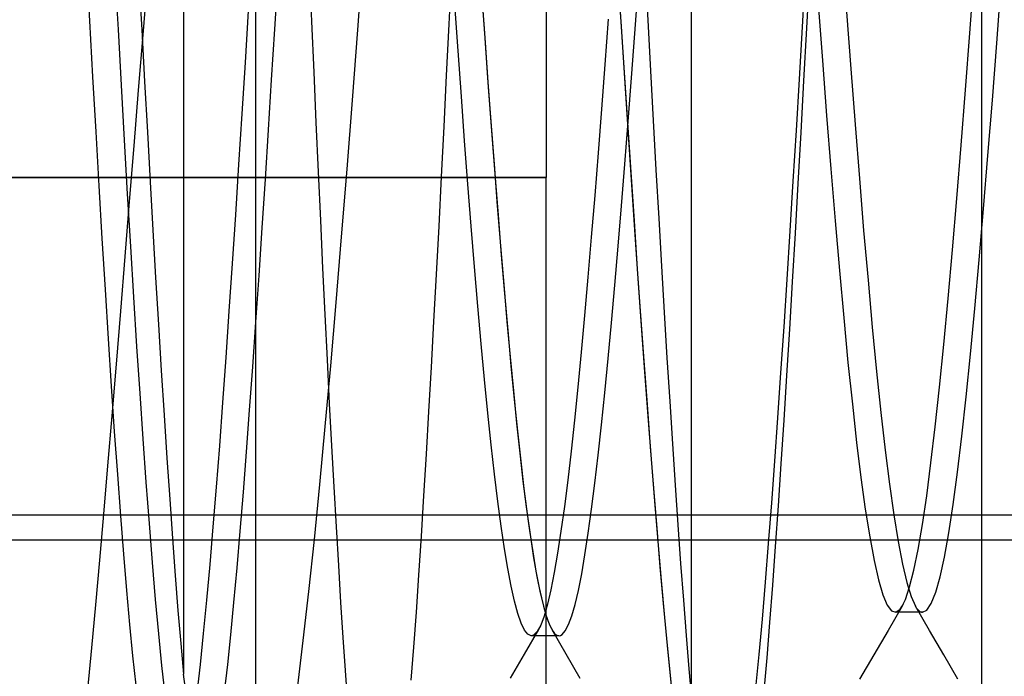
# Model space of a CAD drawing. Header units: millimetres. Extents: x 0 to 93, y -50 to 1.2.
# Tile 4 of 137: x 1.2 to 2.5, y -45 to -44.1. Entities that reach past the tile are written whole.
import ezdxf

# ---------------------------------------------------------------- set-up
doc = ezdxf.new("R2010")
doc.units = ezdxf.units.MM
doc.layers.add('MAIN-1', color=7, linetype='Continuous')
doc.layers.add('MAIN-2', color=7, linetype='Continuous')

msp = doc.modelspace()

# ---------------------------------------------------------------- linework, layer by layer
at = {"layer": 'MAIN-1'}
for p, q in [((10.1, -44.8), (1.1, -44.8)), ((1.9081, -44.9238), (1.9084, -44.9242)), ((1.9084, -44.9242), (1.9086, -44.9246)), ((1.9086, -44.9246), (1.9089, -44.925)), ((1.9089, -44.925), (1.9091, -44.9254)), ((1.9091, -44.9254), (1.9094, -44.9257)), ((1.9094, -44.9257), (1.9096, -44.9261))]:
    msp.add_line(p, q, dxfattribs=at)
at = {"layer": 'MAIN-2'}
for p, q in [((2.1, -26.8), (2.1, -49.2)), ((1.5, -45.7), (1.5, -41.2)), ((2.5, -41.2), (2.5, -45.7)), ((1.9, -42), (1.9, -44.3)), ((1.4, -43.8), (1.4, -44.9851)), ((1.4, -43.8), (1.4, -44.9851)), ((1.6473, -43.9978), (1.6399, -44.096)), ((1.6473, -43.9978), (1.6399, -44.096)), ((1.271, -44.0838), (1.2668, -44.0056)), ((1.271, -44.0838), (1.2668, -44.0056)), ((1.3056, -44.0176), (1.3098, -44.0957)), ((1.3056, -44.0176), (1.3098, -44.0957)), ((1.5771, -44.0846), (1.574, -44.014)), ((1.5771, -44.0846), (1.574, -44.014)), ((1.7696, -44.0167), (1.766, -44.0883)), ((1.7696, -44.0167), (1.766, -44.0883)), ((2.0033, -44.0849), (1.9988, -44.0143)), ((2.0363, -44.0128), (2.0401, -44.083)), ((2.0363, -44.0128), (2.0401, -44.083)), ((1.3386, -44.0235), (1.3425, -44.0961)), ((1.3386, -44.0235), (1.3425, -44.0961)), ((1.3501, -44.0264), (1.3439, -44.1028)), ((1.3501, -44.0264), (1.3439, -44.1028)), ((1.5259, -44.0954), (1.5303, -44.0248)), ((1.5259, -44.0954), (1.5303, -44.0248)), ((2.0038, -44.0913), (1.9991, -44.0192)), ((2.2572, -44.0195), (2.253, -44.0921)), ((2.2572, -44.0195), (2.253, -44.0921)), ((2.2593, -44.094), (2.2632, -44.021)), ((2.2593, -44.094), (2.2632, -44.021)), ((2.4839, -44.1008), (2.4898, -44.0213)), ((2.4839, -44.1008), (2.4898, -44.0213)), ((1.8105, -44.0383), (1.8149, -44.1006)), ((2.0222, -44.1012), (2.0268, -44.0391)), ((2.0222, -44.1012), (2.0268, -44.0391)), ((2.5211, -44.1145), (2.5271, -44.0342)), ((2.5211, -44.1145), (2.5271, -44.0342)), ((1.8114, -44.0509), (1.8158, -44.1134)), ((1.4894, -44.0699), (1.485, -44.1412)), ((1.4894, -44.0699), (1.485, -44.1412)), ((1.7785, -44.1252), (1.774, -44.0611)), ((1.7785, -44.1252), (1.774, -44.0611)), ((2.275, -44.0605), (2.2808, -44.1382)), ((2.275, -44.0605), (2.2808, -44.1382)), ((2.314, -44.0711), (2.3199, -44.1499)), ((2.314, -44.0711), (2.3199, -44.1499)), ((1.2753, -44.1609), (1.271, -44.0838)), ((1.2753, -44.1609), (1.271, -44.0838)), ((1.5801, -44.1546), (1.5771, -44.0846)), ((1.5801, -44.1546), (1.5771, -44.0846)), ((1.9856, -44.0812), (1.9809, -44.144)), ((1.9856, -44.0812), (1.9809, -44.144)), ((2.0079, -44.1549), (2.0033, -44.0849)), ((2.0401, -44.083), (2.0439, -44.1526)), ((2.0401, -44.083), (2.0439, -44.1526)), ((1.3098, -44.0957), (1.3141, -44.1725)), ((1.3098, -44.0957), (1.3141, -44.1725)), ((1.3425, -44.0961), (1.3464, -44.1675)), ((1.3425, -44.0961), (1.3464, -44.1675)), ((1.5216, -44.1652), (1.5259, -44.0954)), ((1.5216, -44.1652), (1.5259, -44.0954)), ((1.6399, -44.096), (1.6325, -44.193)), ((1.6399, -44.096), (1.6325, -44.193)), ((1.766, -44.0883), (1.7624, -44.1593)), ((1.766, -44.0883), (1.7624, -44.1593)), ((2.0084, -44.1628), (2.0038, -44.0913)), ((2.253, -44.0921), (2.2488, -44.164)), ((2.253, -44.0921), (2.2488, -44.164)), ((2.2554, -44.1664), (2.2593, -44.094)), ((2.2554, -44.1664), (2.2593, -44.094)), ((1.3439, -44.1028), (1.3377, -44.1795)), ((1.3439, -44.1028), (1.3377, -44.1795)), ((1.8149, -44.1006), (1.8193, -44.1621)), ((2.0177, -44.1624), (2.0222, -44.1012)), ((2.0177, -44.1624), (2.0222, -44.1012)), ((2.4779, -44.179), (2.4839, -44.1008)), ((2.4779, -44.179), (2.4839, -44.1008)), ((1.7831, -44.188), (1.7785, -44.1252)), ((1.7831, -44.188), (1.7785, -44.1252)), ((1.8158, -44.1134), (1.8203, -44.175)), ((2.5151, -44.1931), (2.5211, -44.1145)), ((2.5151, -44.1931), (2.5211, -44.1145)), ((2.2808, -44.1382), (2.2867, -44.2142)), ((2.2808, -44.1382), (2.2867, -44.2142)), ((1.485, -44.1412), (1.4805, -44.2121)), ((1.485, -44.1412), (1.4805, -44.2121)), ((1.9809, -44.144), (1.9763, -44.2056)), ((1.9809, -44.144), (1.9763, -44.2056)), ((2.0439, -44.1526), (2.0477, -44.2214)), ((2.0439, -44.1526), (2.0477, -44.2214)), ((2.3199, -44.1499), (2.3259, -44.2267)), ((2.3199, -44.1499), (2.3259, -44.2267)), ((1.2795, -44.2369), (1.2753, -44.1609)), ((1.2795, -44.2369), (1.2753, -44.1609)), ((1.5173, -44.2342), (1.5216, -44.1652)), ((1.5173, -44.2342), (1.5216, -44.1652)), ((1.5831, -44.2239), (1.5801, -44.1546)), ((1.5831, -44.2239), (1.5801, -44.1546)), ((1.7624, -44.1593), (1.7589, -44.2296)), ((1.7624, -44.1593), (1.7589, -44.2296)), ((1.8193, -44.1621), (1.8238, -44.2225)), ((2.0125, -44.2241), (2.0079, -44.1549)), ((2.0131, -44.2335), (2.0084, -44.1628)), ((2.0131, -44.2225), (2.0177, -44.1624)), ((2.0131, -44.2225), (2.0177, -44.1624)), ((2.2488, -44.164), (2.2446, -44.2351)), ((2.2488, -44.164), (2.2446, -44.2351)), ((2.2514, -44.2378), (2.2554, -44.1664)), ((2.2514, -44.2378), (2.2554, -44.1664)), ((1.3141, -44.1725), (1.3183, -44.2481)), ((1.3141, -44.1725), (1.3183, -44.2481)), ((1.3377, -44.1795), (1.3315, -44.2563)), ((1.3377, -44.1795), (1.3315, -44.2563)), ((1.3464, -44.1675), (1.3503, -44.2374)), ((1.3464, -44.1675), (1.3503, -44.2374)), ((1.8203, -44.175), (1.8247, -44.2356)), ((2.472, -44.2553), (2.4779, -44.179)), ((2.472, -44.2553), (2.4779, -44.179)), ((1.6325, -44.193), (1.6251, -44.2884)), ((1.6325, -44.193), (1.6251, -44.2884)), ((1.7876, -44.2493), (1.7831, -44.188)), ((1.7876, -44.2493), (1.7831, -44.188)), ((2.5091, -44.2694), (2.5151, -44.1931)), ((2.5091, -44.2694), (2.5151, -44.1931)), ((1.9763, -44.2056), (1.9716, -44.266)), ((1.9763, -44.2056), (1.9716, -44.266)), ((1.4805, -44.2121), (1.4761, -44.2821)), ((1.4805, -44.2121), (1.4761, -44.2821)), ((2.0477, -44.2214), (2.0514, -44.2894)), ((2.0477, -44.2214), (2.0514, -44.2894)), ((2.2867, -44.2142), (2.2925, -44.288)), ((2.2867, -44.2142), (2.2925, -44.288)), ((1.5129, -44.3023), (1.5173, -44.2342)), ((1.5129, -44.3023), (1.5173, -44.2342)), ((1.5862, -44.2921), (1.5831, -44.2239)), ((1.5862, -44.2921), (1.5831, -44.2239)), ((1.7589, -44.2296), (1.7554, -44.2988)), ((1.7589, -44.2296), (1.7554, -44.2988)), ((1.8238, -44.2225), (1.8282, -44.2816)), ((2.0085, -44.2814), (2.0131, -44.2225)), ((2.0085, -44.2814), (2.0131, -44.2225)), ((2.017, -44.2924), (2.0125, -44.2241)), ((2.0178, -44.3032), (2.0131, -44.2335)), ((2.2446, -44.2351), (2.2403, -44.3049)), ((2.2446, -44.2351), (2.2403, -44.3049)), ((2.3259, -44.2267), (2.3318, -44.3012)), ((2.3259, -44.2267), (2.3318, -44.3012)), ((1.2838, -44.3113), (1.2795, -44.2369)), ((1.2838, -44.3113), (1.2795, -44.2369)), ((1.3183, -44.2481), (1.3226, -44.3224)), ((1.3183, -44.2481), (1.3226, -44.3224)), ((1.3503, -44.2374), (1.3541, -44.3057)), ((1.3503, -44.2374), (1.3541, -44.3057)), ((1.8247, -44.2356), (1.8292, -44.2947)), ((2.2475, -44.3079), (2.2514, -44.2378)), ((2.2475, -44.3079), (2.2514, -44.2378)), ((1.3315, -44.2563), (1.3254, -44.3329)), ((1.3315, -44.2563), (1.3254, -44.3329)), ((1.7922, -44.3089), (1.7876, -44.2493)), ((1.7922, -44.3089), (1.7876, -44.2493)), ((2.466, -44.329), (2.472, -44.2553)), ((2.466, -44.329), (2.472, -44.2553)), ((1.9716, -44.266), (1.9669, -44.3248)), ((1.9716, -44.266), (1.9669, -44.3248)), ((2.503, -44.3431), (2.5091, -44.2694)), ((2.503, -44.3431), (2.5091, -44.2694)), ((1.4761, -44.2821), (1.4717, -44.3511)), ((1.4761, -44.2821), (1.4717, -44.3511)), ((1.6251, -44.2884), (1.6176, -44.3817)), ((1.6251, -44.2884), (1.6176, -44.3817)), ((1.8282, -44.2816), (1.8327, -44.339)), ((2.0039, -44.3388), (2.0085, -44.2814)), ((2.0039, -44.3388), (2.0085, -44.2814)), ((2.0514, -44.2894), (2.0552, -44.3563)), ((2.0514, -44.2894), (2.0552, -44.3563)), ((2.2925, -44.288), (2.2984, -44.3595)), ((2.2925, -44.288), (2.2984, -44.3595)), ((1.1, -44.3), (1.9, -44.3)), ((1.9, -44.3), (1.1, -44.3)), ((1.1, -44.3), (1.9, -44.3)), ((1.9, -44.3), (1.1, -44.3)), ((1.5086, -44.3694), (1.5129, -44.3023)), ((1.5086, -44.3694), (1.5129, -44.3023)), ((1.5893, -44.3592), (1.5862, -44.2921)), ((1.5893, -44.3592), (1.5862, -44.2921)), ((1.7554, -44.2988), (1.7519, -44.3669)), ((1.7554, -44.2988), (1.7519, -44.3669)), ((1.8292, -44.2947), (1.8337, -44.3519)), ((1.9, -45.8), (1.9, -44.3)), ((2.0216, -44.3598), (2.017, -44.2924)), ((2.3318, -44.3012), (2.3377, -44.3729)), ((2.3318, -44.3012), (2.3377, -44.3729)), ((1.2881, -44.3839), (1.2838, -44.3113)), ((1.2881, -44.3839), (1.2838, -44.3113)), ((1.3541, -44.3057), (1.3579, -44.3724)), ((1.3541, -44.3057), (1.3579, -44.3724)), ((1.7968, -44.3669), (1.7922, -44.3089)), ((1.7968, -44.3669), (1.7922, -44.3089)), ((2.0224, -44.3719), (2.0178, -44.3032)), ((2.2403, -44.3049), (2.236, -44.3735)), ((2.2403, -44.3049), (2.236, -44.3735)), ((2.2436, -44.3766), (2.2475, -44.3079)), ((2.2436, -44.3766), (2.2475, -44.3079)), ((1.3226, -44.3224), (1.3269, -44.3948)), ((1.3226, -44.3224), (1.3269, -44.3948)), ((1.9669, -44.3248), (1.9623, -44.3819)), ((1.9669, -44.3248), (1.9623, -44.3819)), ((2.4601, -44.3997), (2.466, -44.329)), ((2.4601, -44.3997), (2.466, -44.329)), ((1.3254, -44.3329), (1.3193, -44.409)), ((1.3254, -44.3329), (1.3193, -44.409)), ((1.8327, -44.339), (1.8371, -44.3942)), ((1.9993, -44.3945), (2.0039, -44.3388)), ((1.9993, -44.3945), (2.0039, -44.3388)), ((2.497, -44.4136), (2.503, -44.3431)), ((2.497, -44.4136), (2.503, -44.3431)), ((1.4717, -44.3511), (1.4672, -44.4186)), ((1.4717, -44.3511), (1.4672, -44.4186)), ((1.8337, -44.3519), (1.8381, -44.4071)), ((2.0552, -44.3563), (2.059, -44.422)), ((2.0552, -44.3563), (2.059, -44.422)), ((1.5042, -44.4352), (1.5086, -44.3694)), ((1.5042, -44.4352), (1.5086, -44.3694)), ((1.5923, -44.4249), (1.5893, -44.3592)), ((1.5923, -44.4249), (1.5893, -44.3592)), ((1.7519, -44.3669), (1.7484, -44.4335)), ((1.7519, -44.3669), (1.7484, -44.4335)), ((1.8013, -44.4231), (1.7968, -44.3669)), ((1.8013, -44.4231), (1.7968, -44.3669)), ((2.0261, -44.4258), (2.0216, -44.3598)), ((2.2984, -44.3595), (2.3043, -44.4282)), ((2.2984, -44.3595), (2.3043, -44.4282)), ((1.2924, -44.4543), (1.2881, -44.3839)), ((1.2924, -44.4543), (1.2881, -44.3839)), ((1.3579, -44.3724), (1.3617, -44.4379)), ((1.3579, -44.3724), (1.3617, -44.4379)), ((1.6176, -44.3817), (1.6101, -44.4723)), ((1.6176, -44.3817), (1.6101, -44.4723)), ((1.9623, -44.3819), (1.9576, -44.4371)), ((1.9623, -44.3819), (1.9576, -44.4371)), ((2.027, -44.4391), (2.0224, -44.3719)), ((2.236, -44.3735), (2.2318, -44.4405)), ((2.236, -44.3735), (2.2318, -44.4405)), ((2.2397, -44.4438), (2.2436, -44.3766)), ((2.2397, -44.4438), (2.2436, -44.3766)), ((2.3377, -44.3729), (2.3437, -44.4415)), ((2.3377, -44.3729), (2.3437, -44.4415)), ((1.3269, -44.3948), (1.3312, -44.4651)), ((1.3269, -44.3948), (1.3312, -44.4651)), ((1.8371, -44.3942), (1.8415, -44.4474)), ((1.9947, -44.4484), (1.9993, -44.3945)), ((1.9947, -44.4484), (1.9993, -44.3945)), ((1.3193, -44.409), (1.3132, -44.4841)), ((1.3193, -44.409), (1.3132, -44.4841)), ((1.8381, -44.4071), (1.8426, -44.46)), ((2.4541, -44.4668), (2.4601, -44.3997)), ((2.4541, -44.4668), (2.4601, -44.3997)), ((1.4672, -44.4186), (1.4628, -44.4844)), ((1.4672, -44.4186), (1.4628, -44.4844)), ((1.5954, -44.4889), (1.5923, -44.4249)), ((1.5954, -44.4889), (1.5923, -44.4249)), ((1.8059, -44.4773), (1.8013, -44.4231)), ((1.8059, -44.4773), (1.8013, -44.4231)), ((2.059, -44.422), (2.0628, -44.4861)), ((2.059, -44.422), (2.0628, -44.4861)), ((2.491, -44.4805), (2.497, -44.4136)), ((2.491, -44.4805), (2.497, -44.4136)), ((1.3617, -44.4379), (1.3656, -44.5025)), ((1.3617, -44.4379), (1.3656, -44.5025)), ((1.4999, -44.4992), (1.5042, -44.4352)), ((1.4999, -44.4992), (1.5042, -44.4352)), ((1.7484, -44.4335), (1.7449, -44.4984)), ((1.7484, -44.4335), (1.7449, -44.4984)), ((1.9576, -44.4371), (1.9529, -44.4901)), ((1.9576, -44.4371), (1.9529, -44.4901)), ((2.0306, -44.4902), (2.0261, -44.4258)), ((2.3043, -44.4282), (2.3102, -44.4936)), ((2.3043, -44.4282), (2.3102, -44.4936)), ((1.8415, -44.4474), (1.8459, -44.4984)), ((1.9902, -44.5002), (1.9947, -44.4484)), ((1.9902, -44.5002), (1.9947, -44.4484)), ((2.0316, -44.5045), (2.027, -44.4391)), ((2.2318, -44.4405), (2.2275, -44.5058)), ((2.2318, -44.4405), (2.2275, -44.5058)), ((2.2358, -44.5092), (2.2397, -44.4438)), ((2.2358, -44.5092), (2.2397, -44.4438)), ((2.3437, -44.4415), (2.3496, -44.5064)), ((2.3437, -44.4415), (2.3496, -44.5064)), ((1.2966, -44.5222), (1.2924, -44.4543)), ((1.2966, -44.5222), (1.2924, -44.4543)), ((1.3312, -44.4651), (1.3354, -44.5328)), ((1.3312, -44.4651), (1.3354, -44.5328)), ((1.8426, -44.46), (1.847, -44.5108)), ((1.6101, -44.4723), (1.6026, -44.5596)), ((1.6101, -44.4723), (1.6026, -44.5596)), ((1.8105, -44.5291), (1.8059, -44.4773)), ((1.8105, -44.5291), (1.8059, -44.4773)), ((2.4482, -44.5301), (2.4541, -44.4668)), ((2.4482, -44.5301), (2.4541, -44.4668)), ((1.3132, -44.4841), (1.3072, -44.5575)), ((1.3132, -44.4841), (1.3072, -44.5575)), ((1.4628, -44.4844), (1.4584, -44.5483)), ((1.4628, -44.4844), (1.4584, -44.5483)), ((1.5985, -44.5511), (1.5954, -44.4889)), ((1.5985, -44.5511), (1.5954, -44.4889)), ((1.9529, -44.4901), (1.9483, -44.5408)), ((1.9529, -44.4901), (1.9483, -44.5408)), ((2.0351, -44.5526), (2.0306, -44.4902)), ((2.0628, -44.4861), (2.0666, -44.5484)), ((2.0628, -44.4861), (2.0666, -44.5484)), ((2.485, -44.5435), (2.491, -44.4805)), ((2.485, -44.5435), (2.491, -44.4805)), ((1.3656, -44.5025), (1.3695, -44.5659)), ((1.3656, -44.5025), (1.3695, -44.5659)), ((1.4956, -44.5609), (1.4999, -44.4992)), ((1.4956, -44.5609), (1.4999, -44.4992)), ((1.7449, -44.4984), (1.7414, -44.5614)), ((1.7449, -44.4984), (1.7414, -44.5614)), ((1.8459, -44.4984), (1.8503, -44.5473)), ((1.9856, -44.5497), (1.9902, -44.5002)), ((1.9856, -44.5497), (1.9902, -44.5002)), ((2.0362, -44.5679), (2.0316, -44.5045)), ((2.2275, -44.5058), (2.2233, -44.5694)), ((2.2275, -44.5058), (2.2233, -44.5694)), ((2.3102, -44.4936), (2.3161, -44.5551)), ((2.3102, -44.4936), (2.3161, -44.5551)), ((2.3496, -44.5064), (2.3556, -44.5674)), ((2.3496, -44.5064), (2.3556, -44.5674)), ((1.847, -44.5108), (1.8515, -44.5596)), ((2.2319, -44.5729), (2.2358, -44.5092)), ((2.2319, -44.5729), (2.2358, -44.5092)), ((1.3009, -44.5876), (1.2966, -44.5222)), ((1.3009, -44.5876), (1.2966, -44.5222)), ((1.3354, -44.5328), (1.3397, -44.5979)), ((1.3354, -44.5328), (1.3397, -44.5979)), ((1.8151, -44.5784), (1.8105, -44.5291)), ((1.8151, -44.5784), (1.8105, -44.5291)), ((2.4422, -44.5891), (2.4482, -44.5301)), ((2.4422, -44.5891), (2.4482, -44.5301)), ((1.8503, -44.5473), (1.8548, -44.5941)), ((1.9483, -44.5408), (1.9436, -44.5891)), ((1.9483, -44.5408), (1.9436, -44.5891)), ((2.479, -44.6024), (2.485, -44.5435)), ((2.479, -44.6024), (2.485, -44.5435)), ((1.3072, -44.5575), (1.3013, -44.6287)), ((1.3072, -44.5575), (1.3013, -44.6287)), ((1.4584, -44.5483), (1.4539, -44.6101)), ((1.4584, -44.5483), (1.4539, -44.6101)), ((1.6026, -44.5596), (1.5951, -44.6434)), ((1.6026, -44.5596), (1.5951, -44.6434)), ((1.6015, -44.6114), (1.5985, -44.5511)), ((1.6015, -44.6114), (1.5985, -44.5511)), ((1.8515, -44.5596), (1.856, -44.606)), ((1.981, -44.5967), (1.9856, -44.5497)), ((1.981, -44.5967), (1.9856, -44.5497)), ((2.0395, -44.613), (2.0351, -44.5526)), ((2.0666, -44.5484), (2.0703, -44.6087)), ((2.0666, -44.5484), (2.0703, -44.6087)), ((2.3161, -44.5551), (2.3221, -44.6124)), ((2.3161, -44.5551), (2.3221, -44.6124)), ((1.3695, -44.5659), (1.3734, -44.6277)), ((1.3695, -44.5659), (1.3734, -44.6277)), ((1.4913, -44.6206), (1.4956, -44.5609)), ((1.4913, -44.6206), (1.4956, -44.5609)), ((1.7414, -44.5614), (1.738, -44.6224)), ((1.7414, -44.5614), (1.738, -44.6224)), ((2.0407, -44.6291), (2.0362, -44.5679)), ((2.2233, -44.5694), (2.2191, -44.6312)), ((2.2233, -44.5694), (2.2191, -44.6312)), ((2.228, -44.6347), (2.2319, -44.5729)), ((2.228, -44.6347), (2.2319, -44.5729)), ((2.3556, -44.5674), (2.3615, -44.6239)), ((2.3556, -44.5674), (2.3615, -44.6239)), ((1.3052, -44.6501), (1.3009, -44.5876)), ((1.3052, -44.6501), (1.3009, -44.5876)), ((1.8197, -44.6249), (1.8151, -44.5784)), ((1.8197, -44.6249), (1.8151, -44.5784)), ((1.3397, -44.5979), (1.344, -44.6603)), ((1.3397, -44.5979), (1.344, -44.6603)), ((1.8548, -44.5941), (1.8592, -44.6385)), ((1.9436, -44.5891), (1.939, -44.6346)), ((1.9436, -44.5891), (1.939, -44.6346)), ((1.9764, -44.641), (1.981, -44.5967)), ((1.9764, -44.641), (1.981, -44.5967)), ((2.4363, -44.6437), (2.4422, -44.5891)), ((2.4363, -44.6437), (2.4422, -44.5891)), ((1.4539, -44.6101), (1.4495, -44.6698)), ((1.4539, -44.6101), (1.4495, -44.6698)), ((1.6046, -44.6699), (1.6015, -44.6114)), ((1.6046, -44.6699), (1.6015, -44.6114)), ((1.856, -44.606), (1.8604, -44.6499)), ((2.044, -44.6715), (2.0395, -44.613)), ((2.0703, -44.6087), (2.0741, -44.6672)), ((2.0703, -44.6087), (2.0741, -44.6672)), ((2.3221, -44.6124), (2.328, -44.6653)), ((2.3221, -44.6124), (2.328, -44.6653)), ((2.473, -44.6568), (2.479, -44.6024)), ((2.473, -44.6568), (2.479, -44.6024)), ((1.3013, -44.6287), (1.2955, -44.6976)), ((1.3013, -44.6287), (1.2955, -44.6976)), ((1.3734, -44.6277), (1.3772, -44.6871)), ((1.3734, -44.6277), (1.3772, -44.6871)), ((1.487, -44.6782), (1.4913, -44.6206)), ((1.487, -44.6782), (1.4913, -44.6206)), ((1.738, -44.6224), (1.7345, -44.6816)), ((1.738, -44.6224), (1.7345, -44.6816)), ((1.8243, -44.6685), (1.8197, -44.6249)), ((1.8243, -44.6685), (1.8197, -44.6249)), ((2.3615, -44.6239), (2.3675, -44.6759)), ((2.3615, -44.6239), (2.3675, -44.6759)), ((1.8592, -44.6385), (1.8637, -44.68)), ((1.939, -44.6346), (1.9344, -44.6773)), ((1.939, -44.6346), (1.9344, -44.6773)), ((1.9719, -44.6826), (1.9764, -44.641)), ((1.9719, -44.6826), (1.9764, -44.641)), ((2.0453, -44.6885), (2.0407, -44.6291)), ((2.2191, -44.6312), (2.2149, -44.691)), ((2.2191, -44.6312), (2.2149, -44.691)), ((2.2242, -44.6946), (2.228, -44.6347)), ((2.2242, -44.6946), (2.228, -44.6347)), ((1.3094, -44.7097), (1.3052, -44.6501)), ((1.3094, -44.7097), (1.3052, -44.6501)), ((1.5951, -44.6434), (1.5876, -44.7233)), ((1.5951, -44.6434), (1.5876, -44.7233)), ((1.8604, -44.6499), (1.8649, -44.6909)), ((2.4304, -44.6936), (2.4363, -44.6437)), ((2.4304, -44.6936), (2.4363, -44.6437)), ((1.344, -44.6603), (1.3483, -44.72)), ((1.344, -44.6603), (1.3483, -44.72)), ((1.8289, -44.7091), (1.8243, -44.6685)), ((1.8289, -44.7091), (1.8243, -44.6685)), ((2.0741, -44.6672), (2.0778, -44.724)), ((2.0741, -44.6672), (2.0778, -44.724)), ((2.328, -44.6653), (2.334, -44.7138)), ((2.328, -44.6653), (2.334, -44.7138)), ((2.467, -44.7064), (2.473, -44.6568)), ((2.467, -44.7064), (2.473, -44.6568)), ((1.4495, -44.6698), (1.4451, -44.727)), ((1.4495, -44.6698), (1.4451, -44.727)), ((1.4827, -44.7339), (1.487, -44.6782)), ((1.4827, -44.7339), (1.487, -44.6782)), ((1.6077, -44.7267), (1.6046, -44.6699)), ((1.6077, -44.7267), (1.6046, -44.6699)), ((1.7345, -44.6816), (1.731, -44.7391)), ((1.7345, -44.6816), (1.731, -44.7391)), ((1.8637, -44.68), (1.8681, -44.7186)), ((1.9344, -44.6773), (1.9297, -44.7171)), ((1.9344, -44.6773), (1.9297, -44.7171)), ((1.9673, -44.7214), (1.9719, -44.6826)), ((1.9673, -44.7214), (1.9719, -44.6826)), ((2.0484, -44.7284), (2.044, -44.6715)), ((2.3675, -44.6759), (2.3734, -44.723)), ((2.3675, -44.6759), (2.3734, -44.723)), ((1.3772, -44.6871), (1.3811, -44.7437)), ((1.3772, -44.6871), (1.3811, -44.7437)), ((1.8649, -44.6909), (1.8694, -44.7289)), ((2.0498, -44.7461), (2.0453, -44.6885)), ((2.2149, -44.691), (2.2106, -44.7488)), ((2.2149, -44.691), (2.2106, -44.7488)), ((2.2202, -44.7526), (2.2242, -44.6946)), ((2.2202, -44.7526), (2.2242, -44.6946)), ((2.4246, -44.7387), (2.4304, -44.6936)), ((2.4246, -44.7387), (2.4304, -44.6936)), ((1.2955, -44.6976), (1.2898, -44.764)), ((1.2955, -44.6976), (1.2898, -44.764)), ((1.3136, -44.7663), (1.3094, -44.7097)), ((1.3136, -44.7663), (1.3094, -44.7097)), ((1.8335, -44.7466), (1.8289, -44.7091)), ((1.8335, -44.7466), (1.8289, -44.7091)), ((2.461, -44.7509), (2.467, -44.7064)), ((2.461, -44.7509), (2.467, -44.7064)), ((1.3483, -44.72), (1.3526, -44.7769)), ((1.3483, -44.72), (1.3526, -44.7769)), ((1.5876, -44.7233), (1.58, -44.7993)), ((1.5876, -44.7233), (1.58, -44.7993)), ((1.8681, -44.7186), (1.8725, -44.7541)), ((1.9297, -44.7171), (1.9251, -44.7538)), ((1.9297, -44.7171), (1.9251, -44.7538)), ((1.9627, -44.7574), (1.9673, -44.7214)), ((1.9627, -44.7574), (1.9673, -44.7214)), ((2.334, -44.7138), (2.34, -44.7575)), ((2.334, -44.7138), (2.34, -44.7575)), ((2.3734, -44.723), (2.3794, -44.765)), ((2.3734, -44.723), (2.3794, -44.765)), ((1.4451, -44.727), (1.4407, -44.7817)), ((1.4451, -44.727), (1.4407, -44.7817)), ((1.4783, -44.7875), (1.4827, -44.7339)), ((1.4783, -44.7875), (1.4827, -44.7339)), ((1.6108, -44.7819), (1.6077, -44.7267)), ((1.6108, -44.7819), (1.6077, -44.7267)), ((1.8694, -44.7289), (1.8738, -44.7638)), ((2.0529, -44.7835), (2.0484, -44.7284)), ((2.0778, -44.724), (2.0816, -44.779)), ((2.0778, -44.724), (2.0816, -44.779)), ((1.3811, -44.7437), (1.3849, -44.7976)), ((1.3811, -44.7437), (1.3849, -44.7976)), ((1.731, -44.7391), (1.7275, -44.7947)), ((1.731, -44.7391), (1.7275, -44.7947)), ((1.838, -44.7809), (1.8335, -44.7466)), ((1.838, -44.7809), (1.8335, -44.7466)), ((2.0544, -44.8019), (2.0498, -44.7461)), ((2.2106, -44.7488), (2.2063, -44.8045)), ((2.2106, -44.7488), (2.2063, -44.8045)), ((2.4187, -44.7785), (2.4246, -44.7387)), ((2.4187, -44.7785), (2.4246, -44.7387)), ((2.455, -44.7899), (2.461, -44.7509)), ((2.455, -44.7899), (2.461, -44.7509)), ((1.2898, -44.764), (1.2843, -44.8277)), ((1.2898, -44.764), (1.2843, -44.8277)), ((1.8725, -44.7541), (1.877, -44.7867)), ((1.8738, -44.7638), (1.8783, -44.7957)), ((1.9251, -44.7538), (1.9204, -44.7875)), ((1.9251, -44.7538), (1.9204, -44.7875)), ((1.9581, -44.7904), (1.9627, -44.7574)), ((1.9581, -44.7904), (1.9627, -44.7574)), ((2.2163, -44.8086), (2.2202, -44.7526)), ((2.2163, -44.8086), (2.2202, -44.7526)), ((2.34, -44.7575), (2.346, -44.7957)), ((2.34, -44.7575), (2.346, -44.7957)), ((1.1, -44.7651), (10.1, -44.7651)), ((1.3178, -44.8195), (1.3136, -44.7663)), ((1.3178, -44.8195), (1.3136, -44.7663)), ((1.3526, -44.7769), (1.3569, -44.8308)), ((1.3526, -44.7769), (1.3569, -44.8308)), ((2.3794, -44.765), (2.3853, -44.8018)), ((2.3794, -44.765), (2.3853, -44.8018)), ((1.4407, -44.7817), (1.4363, -44.8337)), ((1.4407, -44.7817), (1.4363, -44.8337)), ((1.474, -44.8384), (1.4783, -44.7875)), ((1.474, -44.8384), (1.4783, -44.7875)), ((1.614, -44.8351), (1.6108, -44.7819)), ((1.614, -44.8351), (1.6108, -44.7819)), ((1.8426, -44.8118), (1.838, -44.7809)), ((1.8426, -44.8118), (1.838, -44.7809)), ((1.877, -44.7867), (1.8815, -44.8163)), ((1.9204, -44.7875), (1.9158, -44.8179)), ((1.9204, -44.7875), (1.9158, -44.8179)), ((1.9535, -44.8202), (1.9581, -44.7904)), ((1.9535, -44.8202), (1.9581, -44.7904)), ((2.0574, -44.8367), (2.0529, -44.7835)), ((2.0816, -44.779), (2.0854, -44.8321)), ((2.0816, -44.779), (2.0854, -44.8321)), ((2.4128, -44.8129), (2.4187, -44.7785)), ((2.4128, -44.8129), (2.4187, -44.7785)), ((2.449, -44.8233), (2.455, -44.7899)), ((2.449, -44.8233), (2.455, -44.7899)), ((1.3849, -44.7976), (1.3887, -44.8488)), ((1.3849, -44.7976), (1.3887, -44.8488)), ((1.58, -44.7993), (1.5724, -44.8711)), ((1.58, -44.7993), (1.5724, -44.8711)), ((1.7275, -44.7947), (1.7241, -44.8483)), ((1.7275, -44.7947), (1.7241, -44.8483)), ((1.8783, -44.7957), (1.8828, -44.8246)), ((2.059, -44.8555), (2.0544, -44.8019)), ((2.2063, -44.8045), (2.202, -44.858)), ((2.2063, -44.8045), (2.202, -44.858)), ((2.346, -44.7957), (2.3521, -44.8282)), ((2.346, -44.7957), (2.3521, -44.8282)), ((2.3853, -44.8018), (2.3912, -44.833)), ((2.3853, -44.8018), (2.3912, -44.833)), ((1.8472, -44.8393), (1.8426, -44.8118)), ((1.8472, -44.8393), (1.8426, -44.8118)), ((1.8815, -44.8163), (1.886, -44.8428)), ((1.9158, -44.8179), (1.9111, -44.8449)), ((1.9158, -44.8179), (1.9111, -44.8449)), ((2.2124, -44.8623), (2.2163, -44.8086)), ((2.2124, -44.8623), (2.2163, -44.8086)), ((2.407, -44.8416), (2.4128, -44.8129)), ((2.407, -44.8416), (2.4128, -44.8129)), ((1.2843, -44.8277), (1.2788, -44.8891)), ((1.2843, -44.8277), (1.2788, -44.8891)), ((1.322, -44.8695), (1.3178, -44.8195)), ((1.322, -44.8695), (1.3178, -44.8195)), ((1.3569, -44.8308), (1.3612, -44.8817)), ((1.3569, -44.8308), (1.3612, -44.8817)), ((1.8828, -44.8246), (1.8873, -44.8503)), ((1.949, -44.8465), (1.9535, -44.8202)), ((1.949, -44.8465), (1.9535, -44.8202)), ((2.0854, -44.8321), (2.0892, -44.883)), ((2.0854, -44.8321), (2.0892, -44.883)), ((2.3521, -44.8282), (2.3581, -44.8548)), ((2.3521, -44.8282), (2.3581, -44.8548)), ((2.443, -44.8506), (2.449, -44.8233)), ((2.443, -44.8506), (2.449, -44.8233)), ((1.4363, -44.8337), (1.4318, -44.8828)), ((1.4363, -44.8337), (1.4318, -44.8828)), ((1.4697, -44.8861), (1.474, -44.8384)), ((1.4697, -44.8861), (1.474, -44.8384)), ((1.6171, -44.886), (1.614, -44.8351)), ((1.6171, -44.886), (1.614, -44.8351)), ((1.8518, -44.8634), (1.8472, -44.8393)), ((1.8518, -44.8634), (1.8472, -44.8393)), ((1.886, -44.8428), (1.8904, -44.866)), ((1.9111, -44.8449), (1.9065, -44.8685)), ((1.9111, -44.8449), (1.9065, -44.8685)), ((2.0619, -44.8876), (2.0574, -44.8367)), ((2.3912, -44.833), (2.3972, -44.8584)), ((2.3912, -44.833), (2.3972, -44.8584)), ((2.4011, -44.8646), (2.407, -44.8416)), ((2.4011, -44.8646), (2.407, -44.8416)), ((1.3887, -44.8488), (1.3925, -44.8971)), ((1.3887, -44.8488), (1.3925, -44.8971)), ((1.7241, -44.8483), (1.7206, -44.8994)), ((1.7241, -44.8483), (1.7206, -44.8994)), ((1.8873, -44.8503), (1.8918, -44.8726)), ((1.9444, -44.8693), (1.949, -44.8465)), ((1.9444, -44.8693), (1.949, -44.8465)), ((2.0636, -44.9066), (2.059, -44.8555)), ((2.202, -44.858), (2.1976, -44.9091)), ((2.202, -44.858), (2.1976, -44.9091)), ((2.3581, -44.8548), (2.364, -44.8753)), ((2.3581, -44.8548), (2.364, -44.8753)), ((2.3972, -44.8584), (2.4031, -44.8778)), ((2.3972, -44.8584), (2.4031, -44.8778)), ((2.437, -44.872), (2.443, -44.8506)), ((2.437, -44.872), (2.443, -44.8506)), ((1.3262, -44.9162), (1.322, -44.8695)), ((1.3262, -44.9162), (1.322, -44.8695)), ((1.5724, -44.8711), (1.5648, -44.9384)), ((1.5724, -44.8711), (1.5648, -44.9384)), ((1.8563, -44.884), (1.8518, -44.8634)), ((1.8563, -44.884), (1.8518, -44.8634)), ((1.8904, -44.866), (1.8949, -44.8857)), ((1.8918, -44.8726), (1.8963, -44.8913)), ((1.9065, -44.8685), (1.9018, -44.8885)), ((1.9065, -44.8685), (1.9018, -44.8885)), ((1.9399, -44.8886), (1.9444, -44.8693)), ((1.9399, -44.8886), (1.9444, -44.8693)), ((2.2084, -44.9136), (2.2124, -44.8623)), ((2.2084, -44.9136), (2.2124, -44.8623)), ((2.3953, -44.8818), (2.4011, -44.8646)), ((2.3953, -44.8818), (2.4011, -44.8646)), ((2.431, -44.8873), (2.437, -44.872)), ((2.431, -44.8873), (2.437, -44.872)), ((1.3612, -44.8817), (1.3656, -44.9291)), ((1.3612, -44.8817), (1.3656, -44.9291)), ((1.4318, -44.8828), (1.4274, -44.9289)), ((1.4318, -44.8828), (1.4274, -44.9289)), ((1.4654, -44.9305), (1.4697, -44.8861)), ((1.4654, -44.9305), (1.4697, -44.8861)), ((1.6203, -44.9344), (1.6171, -44.886)), ((1.6203, -44.9344), (1.6171, -44.886)), ((1.8609, -44.901), (1.8563, -44.884)), ((1.8609, -44.901), (1.8563, -44.884)), ((1.8949, -44.8857), (1.8993, -44.9019)), ((2.0892, -44.883), (2.093, -44.9315)), ((2.0892, -44.883), (2.093, -44.9315)), ((2.364, -44.8753), (2.37, -44.8896)), ((2.364, -44.8753), (2.37, -44.8896)), ((2.3928, -44.8873), (2.3941, -44.8847)), ((2.3928, -44.8873), (2.3941, -44.8847)), ((2.3941, -44.8847), (2.3953, -44.8818)), ((2.3941, -44.8847), (2.3953, -44.8818)), ((2.4031, -44.8778), (2.4091, -44.8911)), ((2.4031, -44.8778), (2.4091, -44.8911)), ((1.2788, -44.8891), (1.2734, -44.9485)), ((1.2788, -44.8891), (1.2734, -44.9485)), ((1.3925, -44.8971), (1.3963, -44.9426)), ((1.3925, -44.8971), (1.3963, -44.9426)), ((1.7206, -44.8994), (1.7172, -44.9478)), ((1.7206, -44.8994), (1.7172, -44.9478)), ((1.8963, -44.8913), (1.9007, -44.9064)), ((1.9018, -44.8885), (1.8971, -44.9048)), ((1.9018, -44.8885), (1.8971, -44.9048)), ((1.9354, -44.9043), (1.9399, -44.8886)), ((1.9354, -44.9043), (1.9399, -44.8886)), ((2.0663, -44.9359), (2.0619, -44.8876)), ((2.37, -44.8896), (2.376, -44.8976)), ((2.37, -44.8896), (2.376, -44.8976)), ((2.3909, -44.891), (2.3713, -44.9246)), ((2.3909, -44.891), (2.3713, -44.9246)), ((2.376, -44.8976), (2.382, -44.8995)), ((2.376, -44.8976), (2.382, -44.8995)), ((2.384, -44.8996), (2.3808, -44.8996)), ((2.384, -44.8996), (2.3808, -44.8996)), ((2.382, -44.8995), (2.3879, -44.8954)), ((2.382, -44.8995), (2.3879, -44.8954)), ((2.3872, -44.8996), (2.384, -44.8996)), ((2.3872, -44.8996), (2.384, -44.8996)), ((2.3903, -44.8996), (2.3872, -44.8996)), ((2.3903, -44.8996), (2.3872, -44.8996)), ((2.3879, -44.8954), (2.3891, -44.8937)), ((2.3879, -44.8954), (2.3891, -44.8937)), ((2.3891, -44.8937), (2.3904, -44.8918)), ((2.3891, -44.8937), (2.3904, -44.8918)), ((2.3935, -44.8996), (2.3903, -44.8996)), ((2.3935, -44.8996), (2.3903, -44.8996)), ((2.3904, -44.8918), (2.3916, -44.8897)), ((2.3904, -44.8918), (2.3916, -44.8897)), ((2.3916, -44.8897), (2.3928, -44.8873)), ((2.3916, -44.8897), (2.3928, -44.8873)), ((2.3967, -44.8996), (2.3935, -44.8996)), ((2.3967, -44.8996), (2.3935, -44.8996)), ((2.3999, -44.8996), (2.3967, -44.8996)), ((2.3999, -44.8996), (2.3967, -44.8996)), ((2.403, -44.8996), (2.3999, -44.8996)), ((2.403, -44.8996), (2.3999, -44.8996)), ((2.4062, -44.8996), (2.403, -44.8996)), ((2.4062, -44.8996), (2.403, -44.8996)), ((2.4094, -44.8996), (2.4062, -44.8996)), ((2.4094, -44.8996), (2.4062, -44.8996)), ((2.4091, -44.8911), (2.4107, -44.8937)), ((2.4091, -44.8911), (2.4107, -44.8937)), ((2.4286, -44.9248), (2.4091, -44.8912)), ((2.4126, -44.8996), (2.4094, -44.8996)), ((2.4126, -44.8996), (2.4094, -44.8996)), ((2.4107, -44.8937), (2.4124, -44.8959)), ((2.4107, -44.8937), (2.4124, -44.8959)), ((2.4124, -44.8959), (2.4141, -44.8975)), ((2.4124, -44.8959), (2.4141, -44.8975)), ((2.4158, -44.8996), (2.4126, -44.8996)), ((2.4158, -44.8996), (2.4126, -44.8996)), ((2.4141, -44.8975), (2.4157, -44.8987)), ((2.4141, -44.8975), (2.4157, -44.8987)), ((2.4157, -44.8987), (2.4174, -44.8994)), ((2.4157, -44.8987), (2.4174, -44.8994)), ((2.419, -44.8996), (2.4158, -44.8996)), ((2.419, -44.8996), (2.4158, -44.8996)), ((2.4174, -44.8994), (2.419, -44.8996)), ((2.4174, -44.8994), (2.419, -44.8996)), ((2.419, -44.8996), (2.425, -44.8966)), ((2.419, -44.8996), (2.425, -44.8966)), ((2.425, -44.8966), (2.431, -44.8873)), ((2.425, -44.8966), (2.431, -44.8873)), ((1.8655, -44.9144), (1.8609, -44.901)), ((1.8655, -44.9144), (1.8609, -44.901)), ((1.8971, -44.9048), (1.8925, -44.9173)), ((1.8971, -44.9048), (1.8925, -44.9173)), ((1.8993, -44.9019), (1.9037, -44.9146)), ((1.9007, -44.9064), (1.9051, -44.918)), ((1.9309, -44.9166), (1.9354, -44.9043)), ((1.9309, -44.9166), (1.9354, -44.9043)), ((2.0682, -44.955), (2.0636, -44.9066)), ((2.1976, -44.9091), (2.1932, -44.9578)), ((2.1976, -44.9091), (2.1932, -44.9578)), ((2.2045, -44.9622), (2.2084, -44.9136)), ((2.2045, -44.9622), (2.2084, -44.9136)), ((1.3304, -44.9598), (1.3262, -44.9162)), ((1.3304, -44.9598), (1.3262, -44.9162)), ((1.8701, -44.924), (1.8655, -44.9144)), ((1.8701, -44.924), (1.8655, -44.9144)), ((1.8894, -44.9235), (1.8699, -44.9571)), ((1.8894, -44.9235), (1.8699, -44.9571)), ((1.8747, -44.9299), (1.8701, -44.924)), ((1.8747, -44.9299), (1.8701, -44.924)), ((1.8878, -44.9259), (1.8832, -44.9308)), ((1.8878, -44.9259), (1.8832, -44.9308)), ((1.8925, -44.9173), (1.8878, -44.9259)), ((1.8925, -44.9173), (1.8878, -44.9259)), ((1.9037, -44.9146), (1.9081, -44.9238)), ((1.9051, -44.918), (1.9096, -44.9261)), ((1.9276, -44.9572), (1.9081, -44.9237)), ((1.9276, -44.9572), (1.9081, -44.9237)), ((1.9096, -44.9261), (1.9117, -44.9286)), ((1.9096, -44.9261), (1.9117, -44.9286)), ((1.9219, -44.9304), (1.9264, -44.9253)), ((1.9219, -44.9304), (1.9264, -44.9253)), ((1.9264, -44.9253), (1.9309, -44.9166)), ((1.9264, -44.9253), (1.9309, -44.9166)), ((2.3713, -44.9246), (2.3518, -44.9582)), ((2.3713, -44.9246), (2.3518, -44.9582)), ((2.4481, -44.9583), (2.4286, -44.9248)), ((1.3656, -44.9291), (1.3699, -44.973)), ((1.3656, -44.9291), (1.3699, -44.973)), ((1.4274, -44.9289), (1.423, -44.9716)), ((1.4274, -44.9289), (1.423, -44.9716)), ((1.4611, -44.9716), (1.4654, -44.9305)), ((1.4611, -44.9716), (1.4654, -44.9305)), ((1.5648, -44.9384), (1.5571, -45.0008)), ((1.5648, -44.9384), (1.5571, -45.0008)), ((1.6235, -44.98), (1.6203, -44.9344)), ((1.6235, -44.98), (1.6203, -44.9344)), ((1.8793, -44.932), (1.8747, -44.9299)), ((1.8793, -44.932), (1.8747, -44.9299)), ((1.88, -44.932), (1.8793, -44.932)), ((1.88, -44.932), (1.8793, -44.932)), ((1.9177, -44.9319), (1.8796, -44.9319)), ((1.9177, -44.9319), (1.8796, -44.9319)), ((1.8806, -44.9319), (1.88, -44.932)), ((1.8806, -44.9319), (1.88, -44.932)), ((1.8812, -44.9317), (1.8806, -44.9319)), ((1.8812, -44.9317), (1.8806, -44.9319)), ((1.8819, -44.9315), (1.8812, -44.9317)), ((1.8819, -44.9315), (1.8812, -44.9317)), ((1.8825, -44.9312), (1.8819, -44.9315)), ((1.8825, -44.9312), (1.8819, -44.9315)), ((1.8832, -44.9308), (1.8825, -44.9312)), ((1.8832, -44.9308), (1.8825, -44.9312)), ((1.9117, -44.9286), (1.9137, -44.9305)), ((1.9117, -44.9286), (1.9137, -44.9305)), ((1.9137, -44.9305), (1.9158, -44.9315)), ((1.9137, -44.9305), (1.9158, -44.9315)), ((1.9158, -44.9315), (1.9178, -44.9319)), ((1.9158, -44.9315), (1.9178, -44.9319)), ((1.9178, -44.9319), (1.9199, -44.9315)), ((1.9178, -44.9319), (1.9199, -44.9315)), ((1.9199, -44.9315), (1.9219, -44.9304)), ((1.9199, -44.9315), (1.9219, -44.9304)), ((2.0708, -44.9816), (2.0663, -44.9359)), ((2.093, -44.9315), (2.0968, -44.9775)), ((2.093, -44.9315), (2.0968, -44.9775)), ((1.2734, -44.9485), (1.2679, -45.0061)), ((1.2734, -44.9485), (1.2679, -45.0061)), ((1.3963, -44.9426), (1.4, -44.9851)), ((1.3963, -44.9426), (1.4, -44.9851)), ((1.7172, -44.9478), (1.7137, -44.9934)), ((1.7172, -44.9478), (1.7137, -44.9934)), ((1.3347, -45.0002), (1.3304, -44.9598)), ((1.3347, -45.0002), (1.3304, -44.9598)), ((1.8699, -44.9571), (1.8504, -44.9906)), ((1.8699, -44.9571), (1.8504, -44.9906)), ((1.9471, -44.9907), (1.9276, -44.9572)), ((1.9471, -44.9907), (1.9276, -44.9572)), ((2.0727, -45.0005), (2.0682, -44.955)), ((2.1932, -44.9578), (2.1888, -45.0037)), ((2.1932, -44.9578), (2.1888, -45.0037)), ((2.2005, -45.008), (2.2045, -44.9622)), ((2.2005, -45.008), (2.2045, -44.9622)), ((2.3518, -44.9582), (2.3322, -44.9918)), ((2.3518, -44.9582), (2.3322, -44.9918)), ((2.4676, -44.9919), (2.4481, -44.9583)), ((1.3699, -44.973), (1.3742, -45.0129)), ((1.3699, -44.973), (1.3742, -45.0129)), ((1.423, -44.9716), (1.4186, -45.0109)), ((1.423, -44.9716), (1.4186, -45.0109)), ((1.4568, -45.0098), (1.4611, -44.9716)), ((1.4568, -45.0098), (1.4611, -44.9716)), ((1.6267, -45.0228), (1.6235, -44.98)), ((1.6267, -45.0228), (1.6235, -44.98)), ((2.0752, -45.0245), (2.0708, -44.9816)), ((2.0968, -44.9775), (2.1007, -45.0207)), ((2.0968, -44.9775), (2.1007, -45.0207)), ((1.4089, -45.0473), (1.4, -44.9851)), ((1.4089, -45.0473), (1.4, -44.9851))]:
    msp.add_line(p, q, dxfattribs=at)

doc.saveas('drawing.dxf')
